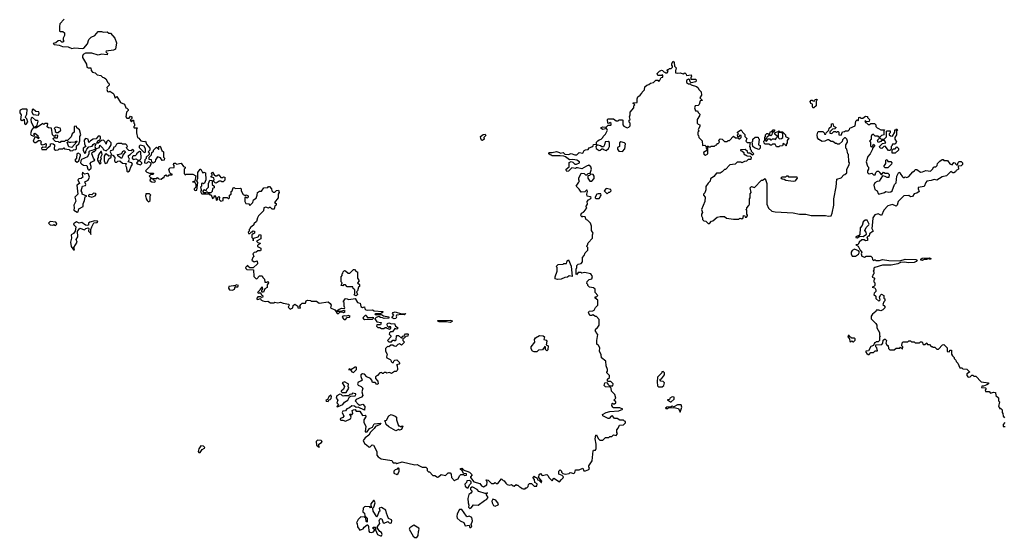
# Model space of a CAD drawing. Extents: x 2219101 to 2444320, y 201258 to 358766.
# Tile 107 of 256: x 2295528 to 2306434, y 270873 to 276610. Entities that reach past the tile are written whole.
import ezdxf

# ---------------------------------------------------------------- set-up
doc = ezdxf.new("R2010")
doc.units = 0

msp = doc.modelspace()

# ---------------------------------------------------------------- linework, layer by layer
at = {"layer": '0CON10XD'}
for points in [[(2296020, 276615), (2295972, 276565), (2295968, 276535), (2295970, 276485), (2295975, 276480), (2296005, 276480), (2296022, 276465), (2296022, 276435), (2296008, 276405), (2296010, 276385), (2296020, 276375), (2296005, 276360), (2295995, 276360), (2295975, 276380), (2295953, 276377), (2295927, 276353), (2295900, 276345), (2295910, 276335), (2295965, 276328), (2296003, 276313), (2296065, 276309), (2296105, 276292), (2296135, 276298), (2296225, 276290), (2296238, 276295), (2296278, 276342), (2296295, 276390), (2296320, 276415), (2296360, 276435), (2296395, 276480), (2296435, 276480), (2296455, 276472), (2296497, 276477), (2296515, 276460), (2296535, 276460), (2296580, 276405), (2296600, 276355), (2296588, 276285), (2296568, 276272), (2296485, 276260), (2296480, 276255), (2296500, 276235), (2296495, 276221), (2296435, 276227), (2296395, 276219), (2296325, 276238), (2296275, 276241), (2296255, 276240), (2296232, 276225), (2296223, 276205), (2296225, 276190), (2296267, 276117), (2296270, 276085), (2296287, 276077), (2296317, 276077), (2296318, 276048), (2296335, 276030), (2296365, 276020), (2296385, 276000), (2296425, 275992), (2296445, 275972), (2296467, 275967), (2296482, 275955), (2296502, 275915), (2296516, 275906), (2296520, 275895), (2296520, 275885), (2296493, 275857), (2296498, 275845), (2296492, 275835), (2296500, 275815), (2296515, 275810), (2296527, 275817), (2296560, 275795), (2296570, 275785), (2296585, 275740), (2296605, 275760), (2296643, 275693), (2296690, 275675), (2296702, 275632), (2296715, 275630), (2296730, 275615), (2296730, 275605), (2296710, 275585), (2296702, 275535), (2296715, 275520), (2296725, 275518), (2296740, 275520), (2296755, 275540), (2296770, 275535), (2296770, 275515), (2296750, 275495), (2296765, 275480), (2296782, 275498), (2296788, 275498), (2296793, 275463), (2296800, 275455), (2296800, 275435), (2296790, 275425), (2296790, 275415), (2296795, 275410), (2296830, 275410), (2296820, 275395), (2296820, 275355), (2296833, 275303), (2296846, 275296), (2296868, 275268), (2296905, 275260), (2296920, 275265), (2296932, 275232), (2296970, 275185), (2296970, 275165), (2296950, 275145), (2296960, 275135), (2296960, 275115), (2296930, 275085), (2296928, 275072), (2296912, 275058), (2296910, 275025), (2296935, 275020), (2296955, 275040), (2296980, 275025), (2296980, 275005), (2296965, 274980), (2296920, 274935), (2296935, 274920), (2296965, 274908), (2297005, 274910), (2297010, 274905), (2297007, 274893), (2296975, 274890), (2296960, 274875), (2296975, 274860), (2296990, 274855), (2296970, 274835), (2296974, 274824), (2296993, 274813), (2297025, 274810), (2297030, 274825), (2297012, 274832), (2297000, 274845), (2297005, 274850), (2297045, 274850), (2297055, 274860), (2297068, 274848), (2297095, 274842), (2297115, 274860), (2297128, 274862), (2297132, 274878), (2297145, 274890), (2297155, 274880), (2297175, 274880), (2297185, 274890), (2297218, 274892), (2297218, 274898), (2297205, 274900), (2297192, 274912), (2297180, 274955), (2297195, 274970), (2297238, 274972), (2297240, 274995), (2297230, 275005), (2297235, 275020), (2297255, 275020), (2297265, 275010), (2297315, 275020), (2297342, 274982), (2297360, 274975), (2297360, 274965), (2297350, 274955), (2297350, 274905), (2297362, 274892), (2297375, 274900), (2297445, 274900), (2297478, 274878), (2297468, 274822), (2297440, 274815), (2297468, 274808), (2297480, 274785), (2297480, 274755), (2297460, 274735), (2297460, 274725), (2297475, 274718), (2297489, 274721), (2297500, 274805), (2297490, 274825), (2297500, 274855), (2297500, 274915), (2297525, 274952), (2297535, 274952), (2297555, 274910), (2297569, 274921), (2297584, 274914), (2297591, 274835), (2297575, 274797), (2297565, 274792), (2297555, 274800), (2297543, 274795), (2297540, 274765), (2297532, 274755), (2297540, 274715), (2297532, 274705), (2297540, 274685), (2297545, 274680), (2297625, 274680), (2297635, 274670), (2297648, 274668), (2297665, 274630), (2297680, 274645), (2297685, 274660), (2297700, 274645), (2297705, 274610), (2297718, 274612), (2297720, 274635), (2297735, 274650), (2297740, 274645), (2297738, 274618), (2297755, 274600), (2297780, 274605), (2297780, 274635), (2297785, 274640), (2297825, 274640), (2297835, 274630), (2297845, 274630), (2297850, 274635), (2297850, 274665), (2297870, 274675), (2297870, 274705), (2297880, 274715), (2297892, 274748), (2297905, 274750), (2297915, 274740), (2297972, 274742), (2297980, 274735), (2297982, 274712), (2298004, 274674), (2298025, 274660), (2298035, 274668), (2298057, 274657), (2298057, 274643), (2298047, 274633), (2298035, 274640), (2298022, 274638), (2298020, 274595), (2298032, 274572), (2298065, 274570), (2298075, 274550), (2298110, 274585), (2298118, 274615), (2298146, 274634), (2298158, 274665), (2298160, 274695), (2298185, 274710), (2298205, 274710), (2298233, 274747), (2298275, 274750), (2298285, 274760), (2298295, 274760), (2298317, 274737), (2298320, 274715), (2298335, 274700), (2298355, 274700), (2298373, 274717), (2298395, 274720), (2298402, 274695), (2298392, 274675), (2298390, 274635), (2298350, 274585), (2298370, 274575), (2298370, 274555), (2298352, 274548), (2298348, 274512), (2298325, 274510), (2298305, 274530), (2298295, 274530), (2298285, 274520), (2298255, 274533), (2298232, 274525), (2298227, 274493), (2298172, 274435), (2298160, 274415), (2298150, 274375), (2298122, 274348), (2298120, 274335), (2298080, 274305), (2298080, 274295), (2298070, 274285), (2298070, 274265), (2298060, 274255)], [(2301530, 271515), (2301548, 271532), (2301550, 271545), (2301538, 271558), (2301500, 271575), (2301500, 271605), (2301515, 271620), (2301528, 271608), (2301530, 271595), (2301542, 271582), (2301575, 271572), (2301615, 271580), (2301625, 271590), (2301665, 271580), (2301677, 271593), (2301685, 271620), (2301725, 271622), (2301765, 271638), (2301775, 271610), (2301795, 271610), (2301830, 271625), (2301838, 271635), (2301830, 271655), (2301832, 271665), (2301869, 271721), (2301878, 271832), (2301885, 271840), (2301905, 271840), (2301913, 271857), (2301913, 271905), (2301901, 271965), (2301910, 272005), (2301915, 272010), (2301935, 271970), (2301955, 271950), (2301985, 271950), (2302015, 271980), (2302055, 271980), (2302065, 271990), (2302085, 271990), (2302105, 272010), (2302135, 272000), (2302148, 272025), (2302140, 272035), (2302140, 272065), (2302158, 272082), (2302172, 272118), (2302215, 272120), (2302238, 272142), (2302238, 272158), (2302225, 272160), (2302215, 272170), (2302175, 272170), (2302145, 272190), (2302115, 272190), (2302095, 272218), (2302080, 272215), (2302058, 272192), (2302045, 272190), (2301985, 272220), (2301984, 272236), (2302025, 272257), (2302065, 272269), (2302165, 272274), (2302208, 272295), (2302175, 272309), (2302105, 272310), (2302098, 272315), (2302088, 272335), (2302090, 272355), (2302095, 272360), (2302102, 272352), (2302115, 272352), (2302130, 272365), (2302130, 272375), (2302110, 272395), (2302130, 272415), (2302120, 272455), (2302082, 272492), (2302080, 272525), (2302068, 272538), (2302015, 272540), (2302000, 272555), (2302010, 272585), (2302035, 272590), (2302042, 272572), (2302062, 272552), (2302098, 272552), (2302100, 272575), (2302075, 272600), (2302045, 272600), (2302040, 272605), (2302040, 272625), (2302060, 272645), (2302060, 272665), (2302030, 272695), (2302030, 272705), (2302040, 272715), (2302040, 272735), (2302022, 272775), (2302020, 272825), (2301973, 272863), (2301968, 272895), (2301950, 272935), (2301952, 272975), (2301939, 272999), (2301920, 273015), (2301920, 273055), (2301932, 273122), (2301912, 273142), (2301910, 273155), (2301900, 273165), (2301910, 273175), (2301910, 273185), (2301925, 273190), (2301947, 273223), (2301947, 273287), (2301915, 273320), (2301905, 273320), (2301875, 273340), (2301865, 273330), (2301842, 273332), (2301828, 273365), (2301835, 273380), (2301875, 273382), (2301889, 273391), (2301905, 273420), (2301930, 273445), (2301932, 273502), (2301900, 273525), (2301902, 273538), (2301915, 273540), (2301930, 273555), (2301900, 273585), (2301900, 273625), (2301885, 273640), (2301840, 273645), (2301820, 273665), (2301820, 273675), (2301810, 273685), (2301812, 273708), (2301835, 273730), (2301865, 273740), (2301872, 273765), (2301852, 273792), (2301785, 273808), (2301755, 273800), (2301745, 273810), (2301715, 273810), (2301695, 273782), (2301690, 273795), (2301691, 273845), (2301700, 273865), (2301700, 273885), (2301715, 273900), (2301745, 273910), (2301760, 273925), (2301760, 273975), (2301780, 273995), (2301792, 274028), (2301820, 274055), (2301820, 274085), (2301810, 274095), (2301810, 274105), (2301818, 274112), (2301823, 274137), (2301872, 274188), (2301872, 274225), (2301880, 274245), (2301862, 274275), (2301862, 274322), (2301850, 274355), (2301818, 274388), (2301802, 274392), (2301790, 274425), (2301765, 274430), (2301755, 274420), (2301742, 274445), (2301750, 274465), (2301773, 274477), (2301800, 274505), (2301800, 274515), (2301810, 274525), (2301800, 274535), (2301818, 274565), (2301812, 274595), (2301828, 274615), (2301855, 274630), (2301858, 274638), (2301847, 274647), (2301813, 274653), (2301808, 274675), (2301817, 274705), (2301815, 274720), (2301805, 274720), (2301787, 274703), (2301745, 274700), (2301723, 274733), (2301690, 274765), (2301722, 274808), (2301728, 274825), (2301720, 274835), (2301720, 274855), (2301745, 274910), (2301780, 274905), (2301795, 274890), (2301808, 274892), (2301823, 274907), (2301845, 274908), (2301860, 274955), (2301855, 274980), (2301833, 274997), (2301805, 274988), (2301755, 274958), (2301705, 274970), (2301695, 274970), (2301685, 274960), (2301645, 274970), (2301605, 274932), (2301588, 274928), (2301581, 274941), (2301581, 274955), (2301612, 274978), (2301612, 275028), (2301637, 275037), (2301655, 275030), (2301675, 275010), (2301695, 275008), (2301728, 275025), (2301728, 275035), (2301697, 275053), (2301655, 275060), (2301618, 275058), (2301575, 275092), (2301555, 275098), (2301515, 275103), (2301425, 275100), (2301415, 275110), (2301402, 275112), (2301390, 275125), (2301390, 275135), (2301395, 275140), (2301425, 275138), (2301475, 275148), (2301505, 275140), (2301515, 275130), (2301547, 275137), (2301565, 275120), (2301605, 275117), (2301635, 275127), (2301675, 275112), (2301697, 275113), (2301725, 275140), (2301765, 275130), (2301780, 275160), (2301795, 275168), (2301825, 275170), (2301835, 275190), (2301865, 275200), (2301878, 275212), (2301882, 275228), (2301918, 275232), (2301918, 275252), (2301931, 275269), (2301945, 275280), (2301970, 275285), (2301987, 275303), (2301990, 275315), (2302018, 275342), (2302038, 275385), (2302025, 275410), (2302015, 275400), (2301985, 275392), (2301970, 275405), (2301970, 275415), (2301987, 275423), (2302025, 275420), (2302045, 275440), (2302075, 275440), (2302080, 275445), (2302078, 275458), (2302065, 275470), (2302055, 275460), (2302042, 275462), (2302040, 275505), (2302045, 275510), (2302105, 275510), (2302135, 275490), (2302155, 275490), (2302168, 275502), (2302202, 275502), (2302210, 275495), (2302207, 275445), (2302221, 275431), (2302255, 275412), (2302275, 275420), (2302290, 275435), (2302290, 275465), (2302280, 275475), (2302280, 275495), (2302290, 275505), (2302282, 275535), (2302290, 275555), (2302290, 275585), (2302330, 275635), (2302330, 275655), (2302340, 275665), (2302322, 275682), (2302322, 275688), (2302368, 275692), (2302368, 275735), (2302373, 275757), (2302400, 275775), (2302420, 275795), (2302422, 275808), (2302448, 275832), (2302452, 275865), (2302474, 275886), (2302497, 275893), (2302515, 275908), (2302547, 275913), (2302575, 275940), (2302595, 275940), (2302605, 275930), (2302616, 275934), (2302632, 275968), (2302650, 275975), (2302650, 275995), (2302645, 276000), (2302635, 275990), (2302595, 275990), (2302590, 276015), (2302615, 276040), (2302635, 276050), (2302648, 276048), (2302662, 276032), (2302675, 276030), (2302685, 276020), (2302698, 276022), (2302710, 276035), (2302700, 276045), (2302702, 276058), (2302715, 276060), (2302725, 276070), (2302745, 276070), (2302760, 276085), (2302760, 276095), (2302750, 276105), (2302750, 276125), (2302765, 276150), (2302777, 276137), (2302780, 276095), (2302800, 276075), (2302790, 276045), (2302792, 276022), (2302815, 276018), (2302845, 276022), (2302875, 276012), (2302895, 276020), (2302910, 276005), (2302915, 275990), (2302965, 276000), (2302970, 275985), (2302960, 275965), (2302962, 275952), (2303015, 275950), (2303020, 275945), (2303018, 275922), (2302965, 275910), (2302953, 275923), (2302948, 275948), (2302935, 275952), (2302913, 275937), (2302912, 275915), (2302935, 275898), (2302955, 275900), (2302965, 275890), (2303025, 275870), (2303038, 275858), (2303052, 275832), (2303075, 275810), (2303080, 275775), (2303060, 275745), (2303090, 275715), (2303065, 275710), (2303055, 275670), (2303042, 275658), (2303010, 275655), (2303002, 275635), (2303012, 275602), (2303035, 275600), (2303042, 275582), (2303060, 275565), (2303057, 275543), (2303030, 275505), (2303030, 275465), (2303042, 275452), (2303060, 275445), (2303060, 275425), (2303042, 275395), (2303050, 275375), (2303040, 275365), (2303040, 275335), (2303047, 275327), (2303050, 275305), (2303087, 275267), (2303090, 275215), (2303115, 275220), (2303128, 275208), (2303130, 275185), (2303140, 275175), (2303138, 275162), (2303103, 275137), (2303105, 275120), (2303125, 275110), (2303150, 275125), (2303150, 275195), (2303142, 275208), (2303155, 275210), (2303165, 275200), (2303175, 275200), (2303185, 275210), (2303225, 275210), (2303235, 275220), (2303248, 275222), (2303252, 275238), (2303265, 275240), (2303278, 275252), (2303270, 275275), (2303285, 275290), (2303308, 275288), (2303335, 275260), (2303365, 275260), (2303375, 275270), (2303388, 275272), (2303435, 275318), (2303455, 275300), (2303485, 275300), (2303495, 275290), (2303505, 275290), (2303520, 275305), (2303520, 275325), (2303505, 275330), (2303488, 275312), (2303482, 275312), (2303480, 275335), (2303490, 275345), (2303480, 275355), (2303480, 275365), (2303515, 275390), (2303528, 275378), (2303532, 275362), (2303558, 275338), (2303560, 275315), (2303580, 275295), (2303570, 275265), (2303585, 275250), (2303618, 275248), (2303610, 275205), (2303620, 275195), (2303620, 275175), (2303630, 275165), (2303630, 275155), (2303660, 275125), (2303645, 275110), (2303615, 275130), (2303592, 275132), (2303588, 275148), (2303565, 275170), (2303512, 275168), (2303512, 275162), (2303528, 275158), (2303548, 275138), (2303550, 275125), (2303562, 275112), (2303575, 275110), (2303585, 275100), (2303618, 275098), (2303630, 275085), (2303625, 275060), (2303595, 275060), (2303578, 275042), (2303555, 275040), (2303527, 275023), (2303515, 275030), (2303475, 275030), (2303452, 275008), (2303395, 275000), (2303345, 274950), (2303335, 274950), (2303310, 274925), (2303285, 274910), (2303245, 274908), (2303215, 274872)], [(2304315, 275630), (2304308, 275645), (2304310, 275675), (2304292, 275682), (2304282, 275705), (2304295, 275720), (2304305, 275720), (2304315, 275710), (2304335, 275710), (2304340, 275725), (2304355, 275730), (2304360, 275725), (2304350, 275705), (2304350, 275655), (2304325, 275632), (2304315, 275630)], [(2295595, 275450), (2295618, 275475), (2295605, 275510), (2295590, 275525), (2295590, 275535), (2295608, 275565), (2295610, 275615), (2295605, 275620), (2295555, 275618), (2295534, 275606), (2295528, 275595), (2295528, 275578), (2295542, 275555), (2295538, 275505), (2295555, 275492), (2295578, 275508), (2295580, 275455), (2295595, 275450)], [(2295735, 275552), (2295742, 275575), (2295739, 275589), (2295705, 275592), (2295675, 275617), (2295665, 275610), (2295662, 275585), (2295675, 275560), (2295735, 275552)], [(2296088, 275158), (2296115, 275160), (2296123, 275167), (2296145, 275170), (2296155, 275180), (2296158, 275212), (2296182, 275235), (2296192, 275268), (2296193, 275315), (2296203, 275335), (2296191, 275391), (2296162, 275412), (2296155, 275430), (2296130, 275425), (2296130, 275365), (2296110, 275345), (2296098, 275312), (2296058, 275272), (2296035, 275270), (2296025, 275260), (2295985, 275260), (2295975, 275250), (2295965, 275250), (2295957, 275257), (2295925, 275260), (2295902, 275282), (2295900, 275295), (2295915, 275310), (2295925, 275300), (2295945, 275300), (2295950, 275325), (2295925, 275330), (2295915, 275320), (2295905, 275320), (2295892, 275335), (2295878, 275408), (2295845, 275410), (2295832, 275422), (2295840, 275455), (2295835, 275460), (2295805, 275460), (2295795, 275450), (2295785, 275460), (2295715, 275412), (2295698, 275408), (2295690, 275415), (2295720, 275440), (2295732, 275485), (2295725, 275492), (2295705, 275492), (2295665, 275530), (2295655, 275520), (2295650, 275505), (2295653, 275475), (2295680, 275425), (2295680, 275415), (2295658, 275385), (2295648, 275345), (2295655, 275332), (2295685, 275320), (2295690, 275325), (2295683, 275347), (2295695, 275352), (2295730, 275325), (2295730, 275315), (2295740, 275305), (2295735, 275290), (2295715, 275310), (2295695, 275310), (2295678, 275265), (2295695, 275250), (2295705, 275250), (2295735, 275270), (2295755, 275270), (2295770, 275255), (2295762, 275248), (2295760, 275235), (2295775, 275222), (2295805, 275230), (2295815, 275240), (2295820, 275235), (2295818, 275192), (2295783, 275197), (2295770, 275185), (2295772, 275172), (2295825, 275170), (2295832, 275188), (2295870, 275215), (2295870, 275235), (2295885, 275240), (2295900, 275235), (2295912, 275222), (2295908, 275175), (2295923, 275163), (2295952, 275168), (2295965, 275180), (2296005, 275180), (2296015, 275190), (2296025, 275180), (2296075, 275170), (2296088, 275158)], [(2303215, 274872), (2303180, 274845), (2303175, 274820), (2303152, 274798), (2303128, 274762), (2303128, 274725), (2303115, 274690), (2303100, 274675), (2303100, 274665), (2303120, 274645), (2303118, 274595), (2303080, 274505), (2303090, 274475), (2303078, 274455), (2303078, 274435), (2303090, 274415), (2303090, 274395), (2303105, 274380), (2303128, 274378), (2303155, 274350), (2303168, 274352), (2303192, 274378), (2303205, 274380), (2303255, 274420), (2303285, 274430), (2303335, 274430), (2303355, 274410), (2303435, 274398), (2303495, 274400), (2303505, 274410), (2303527, 274403), (2303540, 274415), (2303545, 274440), (2303558, 274438), (2303562, 274422), (2303578, 274422), (2303590, 274435), (2303590, 274445), (2303580, 274455), (2303580, 274495), (2303570, 274505), (2303580, 274515), (2303580, 274525), (2303605, 274550), (2303610, 274565), (2303610, 274625), (2303618, 274635), (2303618, 274682), (2303630, 274695), (2303620, 274745), (2303635, 274760), (2303665, 274750), (2303745, 274830), (2303755, 274830), (2303785, 274850), (2303802, 274795), (2303802, 274565), (2303823, 274523), (2303860, 274490), (2303895, 274480), (2304095, 274469), (2304164, 274454), (2304235, 274454), (2304295, 274442), (2304455, 274441), (2304486, 274434), (2304515, 274438), (2304528, 274465), (2304544, 274555), (2304544, 274626), (2304573, 274757), (2304578, 274842), (2304625, 274858), (2304655, 274890), (2304667, 274893), (2304688, 274912), (2304690, 274955), (2304717, 275003), (2304718, 275025), (2304710, 275035), (2304708, 275115), (2304700, 275125), (2304690, 275175), (2304680, 275185), (2304680, 275225), (2304697, 275253), (2304698, 275265), (2304688, 275288), (2304675, 275300), (2304665, 275300), (2304642, 275278), (2304638, 275262), (2304605, 275230), (2304585, 275230), (2304575, 275240), (2304565, 275240), (2304535, 275260), (2304515, 275260), (2304485, 275280), (2304475, 275280), (2304447, 275263), (2304415, 275262), (2304381, 275281), (2304365, 275300), (2304362, 275335), (2304370, 275365), (2304375, 275370), (2304425, 275370), (2304438, 275358), (2304442, 275342), (2304458, 275342), (2304462, 275358), (2304490, 275385), (2304492, 275408), (2304518, 275432), (2304520, 275455), (2304535, 275460), (2304542, 275432), (2304570, 275415), (2304555, 275400), (2304532, 275398), (2304502, 275368), (2304502, 275352), (2304525, 275350), (2304545, 275370), (2304565, 275370), (2304575, 275360), (2304585, 275370), (2304595, 275370), (2304600, 275365), (2304600, 275335), (2304625, 275330), (2304642, 275368), (2304665, 275370), (2304675, 275380), (2304705, 275380), (2304720, 275395), (2304722, 275408), (2304780, 275435), (2304790, 275485), (2304805, 275500), (2304815, 275490), (2304820, 275495), (2304822, 275528), (2304835, 275530), (2304845, 275520), (2304865, 275520), (2304895, 275540), (2304918, 275538), (2304920, 275525), (2304940, 275505), (2304938, 275482), (2304905, 275480), (2304895, 275490), (2304890, 275485), (2304895, 275470), (2304908, 275468), (2304925, 275450), (2304945, 275450), (2304955, 275460), (2304995, 275460), (2305010, 275445), (2305010, 275425), (2305025, 275410), (2305040, 275405), (2305065, 275390), (2305108, 275388), (2305100, 275375), (2305100, 275335), (2305072, 275328), (2305055, 275310), (2305045, 275310), (2305035, 275320), (2305005, 275320), (2304982, 275342), (2304968, 275335), (2304960, 275315), (2304960, 275285), (2304940, 275265), (2304950, 275255), (2304950, 275215), (2304954, 275204), (2304965, 275200), (2304978, 275212), (2304985, 275230), (2304998, 275215), (2304972, 275188), (2304972, 275175), (2304948, 275125), (2304922, 275095), (2304902, 275035), (2304918, 274988), (2304930, 274975), (2304930, 274955), (2304918, 274935), (2304918, 274915), (2304925, 274908), (2304935, 274902), (2304965, 274908), (2304985, 274892), (2305005, 274890), (2305010, 274915), (2305025, 274930), (2305045, 274930), (2305050, 274915), (2305075, 274890), (2305095, 274920), (2305115, 274910), (2305145, 274910), (2305158, 274895), (2305155, 274860), (2305135, 274860), (2305115, 274872), (2305085, 274880), (2305049, 274821), (2305025, 274818), (2304999, 274801), (2304990, 274775), (2305000, 274730), (2305025, 274713), (2305036, 274685), (2305045, 274678), (2305106, 274694), (2305123, 274707), (2305155, 274700), (2305175, 274703), (2305192, 274715), (2305218, 274782), (2305236, 274804), (2305244, 274876), (2305265, 274920), (2305278, 274918), (2305280, 274905), (2305305, 274870), (2305315, 274860), (2305325, 274860), (2305335, 274870), (2305355, 274862), (2305375, 274872), (2305420, 274925), (2305440, 274935), (2305445, 274950), (2305465, 274950), (2305505, 274922), (2305527, 274923), (2305565, 274938), (2305615, 274930), (2305640, 274955), (2305652, 274978), (2305675, 274980), (2305690, 274995), (2305693, 275017), (2305718, 275042), (2305745, 275060), (2305755, 275060), (2305765, 275050), (2305805, 275050), (2305831, 275011), (2305855, 275000), (2305875, 275028), (2305890, 275025), (2305892, 275012), (2305905, 275000), (2305915, 275000), (2305922, 275028), (2305935, 275040), (2305955, 275040), (2305970, 275025), (2305970, 275005), (2305955, 274990), (2305922, 274988), (2305928, 274952), (2305900, 274940), (2305892, 274925), (2305875, 274912), (2305863, 274913), (2305843, 274927), (2305795, 274880), (2305745, 274868), (2305687, 274833), (2305655, 274840), (2305625, 274828), (2305575, 274820), (2305563, 274807), (2305545, 274762), (2305481, 274749), (2305478, 274735), (2305490, 274705), (2305465, 274687), (2305435, 274680), (2305415, 274652), (2305395, 274648), (2305375, 274660), (2305322, 274658), (2305259, 274595), (2305246, 274555), (2305235, 274542), (2305195, 274561), (2305145, 274547), (2305100, 274500), (2305075, 274440), (2305035, 274457), (2305001, 274449), (2304979, 274415), (2304972, 274365), (2304967, 274297), (2304980, 274265), (2304942, 274238), (2304938, 274212), (2304925, 274210), (2304912, 274198), (2304920, 274185), (2304918, 274162), (2304895, 274160), (2304882, 274172), (2304855, 274170), (2304827, 274145), (2304815, 274120), (2304790, 274115), (2304815, 274100), (2304822, 274085), (2304836, 274056), (2304857, 274035), (2304850, 274015), (2304855, 273990), (2304885, 273980), (2304905, 273988), (2304955, 273990), (2304970, 273975), (2304972, 273952), (2304985, 273942), (2304995, 273950), (2305005, 273950), (2305015, 273940), (2305053, 273943), (2305085, 273954), (2305155, 273941), (2305275, 273939), (2305335, 273956), (2305454, 273954), (2305470, 273945), (2305458, 273932), (2305435, 273920), (2305375, 273917), (2305325, 273924), (2305285, 273920), (2305255, 273906), (2305180, 273890), (2305085, 273891), (2305000, 273865), (2304990, 273855), (2304987, 273833), (2304980, 273825), (2304990, 273815), (2304990, 273795), (2304980, 273785), (2304970, 273755), (2304988, 273748), (2305000, 273735), (2304990, 273725), (2304990, 273705), (2305000, 273695), (2305000, 273665), (2304988, 273652), (2304970, 273645), (2304998, 273638), (2305012, 273615), (2305012, 273598), (2304992, 273578), (2304990, 273565), (2305010, 273545), (2305012, 273522), (2305045, 273490), (2305060, 273505), (2305050, 273535), (2305060, 273545), (2305062, 273558), (2305075, 273570), (2305100, 273555), (2305100, 273525), (2305110, 273515), (2305110, 273495), (2305100, 273485), (2305090, 273455), (2305110, 273435), (2305110, 273415), (2305090, 273395), (2305065, 273382), (2305045, 273390), (2305015, 273390), (2305010, 273375), (2304974, 273346), (2304960, 273325), (2304960, 273295), (2305010, 273245), (2305020, 273225), (2305020, 273195), (2305050, 273145), (2305050, 273115), (2305060, 273105), (2305050, 273095), (2305050, 273055), (2305035, 273040), (2305015, 273040), (2305005, 273030), (2304995, 273030), (2304985, 273000)], [(2295955, 275360), (2295982, 275385), (2295981, 275401), (2295975, 275408), (2295935, 275418), (2295920, 275415), (2295910, 275405), (2295922, 275392), (2295922, 275372), (2295935, 275360), (2295955, 275360)], [(2303935, 275200), (2303912, 275202), (2303895, 275230), (2303865, 275230), (2303855, 275220), (2303845, 275220), (2303825, 275230), (2303785, 275230), (2303772, 275242), (2303770, 275265), (2303780, 275275), (2303780, 275305), (2303790, 275315), (2303790, 275335), (2303802, 275348), (2303815, 275350), (2303825, 275340), (2303838, 275342), (2303842, 275368), (2303858, 275372), (2303875, 275390), (2303888, 275388), (2303890, 275375), (2303862, 275358), (2303860, 275335), (2303848, 275322), (2303835, 275330), (2303802, 275308), (2303800, 275295), (2303790, 275285), (2303795, 275260), (2303808, 275272), (2303815, 275290), (2303835, 275290), (2303845, 275280), (2303855, 275280), (2303865, 275290), (2303885, 275290), (2303898, 275282), (2303908, 275292), (2303910, 275305), (2303920, 275315), (2303892, 275342), (2303890, 275355), (2303928, 275372), (2303935, 275380), (2303945, 275370), (2303978, 275368), (2304010, 275335), (2304010, 275315), (2304048, 275298), (2304028, 275272), (2304030, 275245), (2304020, 275235), (2304018, 275212), (2304012, 275212), (2304008, 275228), (2303995, 275230), (2303985, 275240), (2303978, 275212), (2303943, 275207), (2303935, 275200)], [(2305165, 275160), (2305152, 275162), (2305115, 275210), (2305100, 275205), (2305077, 275183), (2305060, 275185), (2305050, 275205), (2305083, 275237), (2305120, 275245), (2305105, 275270), (2305075, 275270), (2305065, 275260), (2305035, 275250), (2305030, 275275), (2305055, 275300), (2305065, 275290), (2305102, 275288), (2305128, 275312), (2305130, 275375), (2305135, 275380), (2305168, 275378), (2305170, 275355), (2305160, 275345), (2305160, 275335), (2305173, 275323), (2305195, 275320), (2305220, 275365), (2305222, 275388), (2305235, 275390), (2305245, 275400), (2305250, 275385), (2305240, 275375), (2305240, 275335), (2305220, 275305), (2305220, 275285), (2305238, 275255), (2305225, 275230), (2305195, 275230), (2305190, 275225), (2305190, 275215), (2305180, 275205), (2305180, 275175), (2305165, 275160)], [(2296295, 274942), (2296319, 274965), (2296320, 274985), (2296308, 275015), (2296318, 275032), (2296350, 275045), (2296358, 275055), (2296344, 275074), (2296327, 275125), (2296331, 275139), (2296345, 275150), (2296355, 275150), (2296370, 275165), (2296370, 275180), (2296410, 275195), (2296415, 275220), (2296450, 275185), (2296452, 275172), (2296485, 275158), (2296520, 275185), (2296542, 275225), (2296542, 275245), (2296515, 275270), (2296505, 275270), (2296490, 275255), (2296485, 275230), (2296471, 275261), (2296454, 275274), (2296435, 275273), (2296398, 275242), (2296382, 275242), (2296392, 275268), (2296415, 275280), (2296423, 275295), (2296422, 275315), (2296415, 275320), (2296395, 275320), (2296375, 275290), (2296343, 275287), (2296312, 275268), (2296295, 275250), (2296287, 275287), (2296255, 275292), (2296240, 275275), (2296245, 275230), (2296260, 275205), (2296232, 275185), (2296232, 275165), (2296245, 275132), (2296260, 275135), (2296260, 275155), (2296270, 275175), (2296295, 275200), (2296332, 275208), (2296342, 275228), (2296355, 275240), (2296370, 275235), (2296358, 275205), (2296370, 275180), (2296352, 275168), (2296300, 275155), (2296293, 275147), (2296292, 275125), (2296278, 275092), (2296211, 275059), (2296203, 275047), (2296202, 275025), (2296211, 275011), (2296235, 274997), (2296270, 274995), (2296282, 274955), (2296295, 274942)], [(2300655, 275273), (2300642, 275275), (2300634, 275294), (2300632, 275315), (2300662, 275338), (2300685, 275340), (2300692, 275325), (2300670, 275305), (2300672, 275285), (2300655, 275273)], [(2303715, 275170), (2303665, 275190), (2303650, 275205), (2303640, 275255), (2303647, 275263), (2303650, 275285), (2303675, 275310), (2303708, 275308), (2303710, 275295), (2303720, 275285), (2303710, 275225), (2303730, 275215), (2303730, 275185), (2303715, 275170)], [(2303945, 275290), (2303965, 275292), (2303980, 275305), (2303980, 275345), (2303965, 275360), (2303935, 275360), (2303930, 275355), (2303930, 275305), (2303945, 275290)], [(2296105, 275192), (2296072, 275202), (2296052, 275248), (2296065, 275260), (2296072, 275252), (2296095, 275252), (2296142, 275258), (2296158, 275268), (2296160, 275255), (2296105, 275192)], [(2296725, 274923), (2296743, 274935), (2296763, 274987), (2296778, 275005), (2296770, 275025), (2296730, 275035), (2296742, 275065), (2296732, 275085), (2296733, 275105), (2296753, 275117), (2296790, 275155), (2296790, 275165), (2296775, 275170), (2296762, 275158), (2296735, 275160), (2296713, 275183), (2296710, 275195), (2296720, 275205), (2296715, 275220), (2296702, 275232), (2296665, 275230), (2296655, 275240), (2296613, 275237), (2296601, 275229), (2296585, 275200), (2296572, 275198), (2296560, 275165), (2296532, 275158), (2296530, 275145), (2296542, 275125), (2296542, 275112), (2296558, 275108), (2296582, 275082), (2296577, 275045), (2296585, 275032), (2296605, 275030), (2296615, 275042), (2296637, 275047), (2296665, 275020), (2296708, 275018), (2296700, 274995), (2296712, 274972), (2296713, 274933), (2296725, 274923)], [(2296915, 275140), (2296920, 275145), (2296920, 275175), (2296905, 275210), (2296862, 275218), (2296852, 275208), (2296850, 275195), (2296902, 275142), (2296915, 275140)], [(2297005, 275020), (2296990, 275035), (2296988, 275058), (2296962, 275062), (2296960, 275085), (2296988, 275112), (2296992, 275138), (2297008, 275152), (2297010, 275165), (2297042, 275198), (2297058, 275188), (2297065, 275170), (2297070, 275175), (2297070, 275205), (2297085, 275210), (2297102, 275162), (2297120, 275145), (2297120, 275085), (2297130, 275075), (2297127, 275053), (2297105, 275050), (2297088, 275078), (2297055, 275090), (2297032, 275058), (2297028, 275035), (2297005, 275020)], [(2302025, 275160), (2302048, 275182), (2302062, 275205), (2302059, 275249), (2302045, 275262), (2302012, 275258), (2302007, 275223), (2301995, 275200), (2301975, 275200), (2301962, 275212), (2301935, 275220), (2301922, 275218), (2301910, 275205), (2301912, 275182), (2301945, 275162), (2301957, 275163), (2301975, 275180), (2301985, 275180), (2301995, 275170), (2302025, 275160)], [(2302205, 275150), (2302232, 275178), (2302238, 275235), (2302227, 275247), (2302185, 275258), (2302170, 275245), (2302170, 275205), (2302150, 275195), (2302150, 275175), (2302163, 275153), (2302205, 275150)], [(2305225, 275130), (2305192, 275132), (2305190, 275165), (2305205, 275180), (2305225, 275180), (2305245, 275200), (2305262, 275182), (2305262, 275165), (2305225, 275130)], [(2296165, 275032), (2296182, 275045), (2296200, 275105), (2296200, 275115), (2296175, 275130), (2296160, 275125), (2296158, 275075), (2296140, 275055), (2296144, 275044), (2296165, 275032)], [(2296415, 275010), (2296430, 275025), (2296420, 275045), (2296432, 275065), (2296428, 275085), (2296442, 275115), (2296435, 275150), (2296425, 275150), (2296408, 275125), (2296398, 275105), (2296397, 275083), (2296388, 275072), (2296388, 275055), (2296415, 275010)], [(2296475, 275018), (2296495, 275023), (2296515, 275068), (2296540, 275085), (2296540, 275095), (2296535, 275100), (2296515, 275098), (2296485, 275122), (2296473, 275117), (2296463, 275097), (2296462, 275045), (2296475, 275018)], [(2296655, 275072), (2296615, 275100), (2296612, 275118), (2296648, 275122), (2296660, 275130), (2296675, 275158), (2296687, 275157), (2296698, 275145), (2296672, 275118), (2296667, 275093), (2296655, 275072)], [(2296865, 275000), (2296880, 275015), (2296880, 275025), (2296865, 275040), (2296850, 275045), (2296850, 275055), (2296865, 275060), (2296872, 275075), (2296870, 275145), (2296855, 275150), (2296820, 275125), (2296820, 275115), (2296808, 275102), (2296785, 275100), (2296777, 275093), (2296772, 275075), (2296785, 275062), (2296815, 275068), (2296840, 275055), (2296840, 275045), (2296822, 275022), (2296832, 275012), (2296865, 275000)], [(2305145, 274970), (2305115, 274970), (2305100, 274985), (2305122, 275018), (2305122, 275055), (2305135, 275060), (2305145, 275040), (2305175, 275040), (2305188, 275025), (2305185, 275010), (2305145, 274970)], [(2296165, 274477), (2296175, 274482), (2296183, 274515), (2296229, 274541), (2296231, 274569), (2296247, 274605), (2296253, 274647), (2296270, 274655), (2296220, 274675), (2296220, 274695), (2296210, 274715), (2296222, 274765), (2296256, 274774), (2296260, 274785), (2296248, 274815), (2296285, 274832), (2296300, 274865), (2296290, 274900), (2296277, 274907), (2296245, 274900), (2296225, 274920), (2296220, 274895), (2296226, 274864), (2296210, 274850), (2296182, 274848), (2296173, 274837), (2296190, 274795), (2296160, 274775), (2296170, 274675), (2296138, 274645), (2296148, 274598), (2296128, 274555), (2296132, 274525), (2296128, 274498), (2296165, 274477)], [(2297705, 274800), (2297692, 274802), (2297670, 274825), (2297680, 274835), (2297678, 274858), (2297650, 274865), (2297650, 274875), (2297660, 274885), (2297660, 274895), (2297650, 274905), (2297665, 274920), (2297682, 274892), (2297698, 274878), (2297712, 274878), (2297725, 274890), (2297735, 274890), (2297755, 274862), (2297775, 274860), (2297785, 274870), (2297800, 274865), (2297798, 274832), (2297780, 274815), (2297765, 274812), (2297755, 274822), (2297738, 274822), (2297705, 274800)], [(2301865, 274820), (2301889, 274851), (2301892, 274875), (2301880, 274895), (2301855, 274900), (2301840, 274885), (2301822, 274878), (2301820, 274855), (2301841, 274821), (2301865, 274820)], [(2304095, 274818), (2304015, 274828), (2303995, 274840), (2303973, 274843), (2303960, 274855), (2303975, 274870), (2304015, 274870), (2304025, 274880), (2304035, 274880), (2304045, 274870), (2304135, 274868), (2304138, 274855), (2304115, 274822), (2304095, 274818)], [(2297645, 274690), (2297615, 274690), (2297605, 274700), (2297595, 274700), (2297585, 274690), (2297565, 274690), (2297558, 274705), (2297575, 274730), (2297585, 274720), (2297598, 274722), (2297600, 274735), (2297620, 274755), (2297618, 274795), (2297635, 274830), (2297658, 274828), (2297660, 274785), (2297680, 274765), (2297680, 274745), (2297662, 274738), (2297660, 274705), (2297645, 274690)], [(2302035, 274680), (2302052, 274698), (2302065, 274700), (2302080, 274715), (2302075, 274730), (2302025, 274740), (2302000, 274715), (2302035, 274680)], [(2296325, 274643), (2296365, 274657), (2296373, 274675), (2296368, 274685), (2296345, 274687), (2296325, 274670), (2296305, 274672), (2296290, 274665), (2296290, 274655), (2296325, 274643)], [(2296955, 274592), (2296972, 274608), (2296972, 274658), (2296980, 274665), (2296965, 274680), (2296925, 274680), (2296920, 274655), (2296926, 274646), (2296928, 274625), (2296938, 274605), (2296955, 274592)], [(2301908, 274628), (2301945, 274630), (2301958, 274642), (2301960, 274655), (2301970, 274665), (2301965, 274680), (2301935, 274682), (2301920, 274675), (2301902, 274645), (2301900, 274635), (2301908, 274628)], [(2295925, 274330), (2295938, 274345), (2295937, 274357), (2295927, 274367), (2295865, 274372), (2295848, 274355), (2295865, 274338), (2295895, 274332), (2295905, 274340), (2295925, 274330)], [(2296135, 274060), (2296128, 274085), (2296163, 274145), (2296153, 274173), (2296170, 274205), (2296168, 274265), (2296185, 274290), (2296195, 274300), (2296245, 274280), (2296260, 274295), (2296285, 274302), (2296292, 274295), (2296288, 274265), (2296310, 274245), (2296315, 274230), (2296316, 274285), (2296328, 274315), (2296350, 274360), (2296385, 274363), (2296392, 274375), (2296389, 274379), (2296358, 274382), (2296303, 274367), (2296288, 274355), (2296288, 274332), (2296275, 274328), (2296255, 274333), (2296215, 274362), (2296187, 274357), (2296155, 274370), (2296124, 274346), (2296128, 274335), (2296150, 274315), (2296143, 274267), (2296125, 274241), (2296097, 274225), (2296100, 274190), (2296091, 274145), (2296096, 274096), (2296125, 274060), (2296135, 274060)], [(2304805, 274192), (2304835, 274210), (2304872, 274208), (2304908, 274232), (2304904, 274255), (2304890, 274275), (2304904, 274306), (2304934, 274335), (2304936, 274345), (2304915, 274388), (2304893, 274387), (2304871, 274369), (2304861, 274329), (2304836, 274304), (2304832, 274225), (2304815, 274210), (2304805, 274212), (2304790, 274205), (2304790, 274195), (2304805, 274192)], [(2298060, 274255), (2298062, 274242), (2298075, 274240), (2298095, 274260), (2298105, 274260), (2298115, 274270), (2298130, 274265), (2298130, 274245), (2298112, 274238), (2298100, 274225), (2298100, 274195), (2298110, 274185), (2298115, 274160), (2298122, 274188), (2298168, 274202), (2298185, 274230), (2298200, 274225), (2298198, 274182), (2298150, 274155), (2298165, 274140), (2298190, 274135), (2298188, 274122), (2298172, 274118), (2298162, 274108), (2298160, 274095), (2298198, 274078), (2298200, 274055), (2298195, 274050), (2298165, 274050), (2298148, 274032), (2298125, 274030), (2298110, 274015), (2298120, 273985), (2298110, 273975), (2298100, 273945), (2298125, 273928), (2298158, 273938), (2298160, 273905), (2298115, 273860), (2298075, 273860), (2298060, 273875), (2298055, 273890), (2298030, 273865), (2298033, 273853), (2298045, 273840), (2298118, 273838), (2298120, 273765), (2298142, 273742), (2298155, 273740), (2298185, 273770), (2298215, 273770), (2298222, 273752), (2298238, 273735), (2298242, 273702), (2298265, 273700), (2298278, 273708), (2298282, 273695), (2298268, 273672), (2298267, 273643), (2298242, 273628), (2298228, 273592), (2298215, 273590), (2298210, 273595), (2298210, 273615), (2298220, 273625), (2298215, 273650), (2298190, 273625), (2298188, 273612), (2298160, 273585), (2298175, 273580), (2298188, 273588), (2298198, 273578), (2298202, 273562), (2298218, 273558), (2298220, 273535), (2298205, 273530), (2298195, 273540), (2298165, 273540), (2298150, 273515), (2298165, 273510), (2298195, 273520), (2298200, 273505), (2298220, 273495), (2298245, 273488), (2298275, 273490), (2298304, 273474), (2298345, 273472), (2298355, 273478), (2298385, 273472), (2298415, 273478), (2298445, 273467), (2298507, 273457), (2298512, 273445), (2298503, 273423), (2298525, 273402), (2298552, 273415), (2298556, 273444), (2298575, 273458), (2298607, 273437), (2298610, 273415), (2298638, 273412), (2298630, 273435), (2298640, 273455), (2298655, 273470), (2298695, 273470), (2298702, 273495), (2298715, 273502), (2298747, 273497), (2298755, 273490), (2298815, 273492), (2298845, 273470), (2298945, 273482), (2298966, 273466), (2298978, 273445), (2298972, 273415), (2299020, 273395), (2299041, 273361), (2299055, 273352), (2299078, 273372), (2299095, 273372), (2299115, 273364), (2299132, 273375), (2299118, 273388), (2299085, 273378), (2299048, 273378), (2299040, 273385), (2299065, 273402), (2299095, 273412), (2299125, 273410), (2299130, 273415), (2299122, 273435), (2299120, 273475), (2299110, 273485), (2299132, 273518), (2299145, 273520), (2299175, 273508), (2299245, 273520), (2299270, 273475), (2299298, 273468), (2299305, 273430), (2299325, 273420), (2299348, 273428), (2299350, 273405), (2299360, 273395), (2299385, 273390), (2299435, 273393), (2299455, 273383), (2299545, 273378), (2299550, 273375), (2299548, 273362), (2299535, 273360), (2299525, 273350), (2299468, 273352), (2299462, 273348), (2299465, 273342), (2299475, 273338), (2299535, 273342), (2299558, 273328), (2299616, 273316), (2299616, 273304), (2299565, 273297), (2299547, 273307), (2299525, 273308), (2299505, 273320), (2299475, 273310), (2299460, 273295), (2299482, 273262), (2299530, 273255), (2299525, 273230), (2299485, 273230), (2299480, 273215), (2299495, 273200), (2299515, 273200), (2299535, 273188), (2299562, 273188), (2299575, 273200), (2299585, 273200), (2299595, 273190), (2299625, 273180), (2299638, 273192), (2299640, 273205), (2299625, 273210), (2299615, 273200), (2299602, 273212), (2299598, 273235), (2299602, 273245), (2299615, 273252), (2299645, 273240), (2299680, 273245), (2299692, 273212), (2299720, 273195), (2299705, 273180), (2299682, 273188), (2299658, 273152), (2299635, 273150), (2299622, 273138), (2299620, 273125), (2299638, 273108), (2299640, 273095), (2299600, 273055), (2299615, 273040), (2299645, 273040), (2299662, 273058), (2299675, 273060), (2299685, 273052), (2299698, 273062), (2299700, 273105), (2299705, 273110), (2299725, 273110), (2299755, 273080), (2299772, 273108), (2299788, 273102), (2299790, 273115), (2299802, 273128), (2299825, 273130), (2299830, 273125), (2299826, 273104), (2299805, 273100), (2299788, 273082), (2299772, 273078), (2299770, 273055), (2299790, 273035), (2299758, 273002), (2299735, 273018), (2299715, 273010), (2299695, 272990), (2299675, 272992), (2299662, 273002), (2299638, 273002), (2299617, 272983), (2299603, 272987), (2299580, 272965), (2299580, 272935), (2299597, 272903), (2299590, 272875), (2299594, 272864), (2299630, 272845), (2299640, 272835), (2299642, 272822), (2299655, 272810), (2299668, 272812), (2299670, 272825), (2299682, 272838), (2299705, 272840), (2299738, 272808), (2299728, 272792), (2299700, 272785), (2299708, 272778), (2299712, 272735), (2299708, 272722), (2299697, 272713), (2299678, 272712), (2299645, 272690), (2299625, 272700), (2299595, 272692), (2299585, 272700), (2299565, 272700), (2299555, 272690), (2299545, 272690), (2299535, 272700), (2299515, 272698), (2299492, 272665), (2299468, 272652), (2299468, 272635), (2299496, 272605), (2299497, 272573), (2299485, 272568), (2299465, 272588), (2299435, 272590), (2299428, 272615), (2299412, 272632), (2299372, 272652), (2299345, 272683), (2299325, 272686), (2299308, 272675), (2299308, 272655), (2299322, 272615), (2299307, 272603), (2299277, 272593), (2299268, 272575), (2299275, 272560), (2299310, 272545), (2299330, 272525), (2299318, 272485), (2299328, 272445), (2299314, 272426), (2299255, 272402), (2299242, 272385), (2299275, 272348), (2299295, 272338), (2299328, 272348), (2299350, 272325), (2299348, 272282), (2299276, 272316), (2299253, 272313), (2299235, 272327), (2299205, 272330), (2299181, 272309), (2299151, 272299), (2299135, 272277), (2299105, 272272), (2299100, 272255), (2299118, 272215), (2299105, 272200), (2299081, 272189), (2299078, 272178), (2299085, 272170), (2299105, 272172), (2299135, 272161), (2299192, 272185), (2299200, 272205), (2299183, 272237), (2299195, 272240), (2299205, 272230), (2299218, 272245), (2299212, 272278), (2299225, 272288), (2299245, 272290), (2299255, 272270), (2299295, 272270), (2299324, 272224), (2299355, 272228), (2299367, 272217), (2299338, 272175), (2299338, 272145), (2299360, 272105), (2299355, 272042), (2299375, 272042), (2299402, 272078), (2299437, 272093), (2299455, 272132), (2299528, 272138), (2299520, 272125), (2299467, 272103), (2299455, 272080), (2299412, 272038), (2299396, 272005), (2299354, 271976), (2299333, 271945), (2299345, 271912), (2299370, 271900), (2299395, 271876), (2299406, 271874), (2299433, 271897), (2299445, 271893), (2299482, 271825), (2299482, 271785), (2299498, 271765), (2299533, 271743), (2299650, 271725), (2299665, 271700), (2299695, 271700), (2299705, 271690), (2299765, 271709), (2299905, 271677), (2299935, 271680), (2299943, 271673), (2299985, 271650), (2300025, 271650), (2300040, 271635), (2300040, 271615), (2300055, 271600), (2300068, 271598), (2300105, 271560), (2300125, 271560), (2300155, 271540), (2300168, 271542), (2300195, 271570), (2300245, 271560), (2300275, 271588), (2300295, 271588), (2300308, 271575), (2300310, 271535), (2300345, 271500), (2300355, 271510), (2300385, 271520), (2300400, 271555), (2300415, 271570), (2300445, 271570), (2300455, 271560), (2300478, 271562), (2300478, 271578), (2300442, 271582), (2300430, 271615), (2300410, 271625), (2300410, 271635), (2300425, 271638), (2300440, 271620), (2300510, 271595), (2300540, 271565), (2300520, 271545), (2300520, 271535), (2300557, 271487), (2300625, 271470), (2300644, 271444), (2300665, 271432), (2300702, 271455), (2300704, 271484), (2300695, 271510), (2300716, 271506), (2300755, 271470), (2300775, 271468), (2300795, 271480), (2300805, 271470), (2300825, 271470), (2300865, 271520), (2300882, 271502), (2300895, 271500), (2300912, 271472), (2300928, 271458), (2300955, 271452), (2300975, 271460), (2300993, 271443), (2301005, 271442), (2301025, 271460), (2301035, 271450), (2301045, 271450), (2301062, 271432), (2301075, 271430), (2301093, 271413), (2301105, 271410), (2301125, 271410), (2301135, 271420), (2301145, 271420), (2301160, 271435), (2301162, 271458), (2301175, 271470), (2301198, 271468), (2301225, 271440), (2301255, 271440), (2301260, 271465), (2301232, 271482), (2301230, 271515), (2301210, 271535), (2301225, 271550), (2301235, 271540), (2301248, 271538), (2301260, 271525), (2301262, 271512), (2301278, 271508), (2301302, 271482), (2301308, 271482), (2301310, 271495), (2301270, 271545), (2301280, 271555), (2301282, 271568), (2301295, 271580), (2301315, 271560), (2301365, 271570), (2301380, 271555), (2301387, 271537), (2301425, 271500), (2301445, 271530), (2301505, 271490), (2301530, 271515)], [(2304749, 273989), (2304785, 273990), (2304820, 274010), (2304830, 274035), (2304818, 274048), (2304775, 274068), (2304747, 274053), (2304738, 274035), (2304736, 274015), (2304749, 273989)], [(2305525, 273942), (2305510, 273945), (2305508, 273955), (2305525, 273969), (2305605, 273970), (2305620, 273965), (2305616, 273954), (2305585, 273960), (2305576, 273954), (2305545, 273952), (2305525, 273942)], [(2301485, 273729), (2301458, 273738), (2301458, 273762), (2301482, 273825), (2301480, 273865), (2301470, 273875), (2301493, 273897), (2301548, 273902), (2301555, 273910), (2301585, 273910), (2301593, 273937), (2301605, 273948), (2301635, 273880), (2301648, 273765), (2301615, 273770), (2301595, 273756), (2301565, 273754), (2301525, 273734), (2301485, 273729)], [(2299255, 273550), (2299242, 273552), (2299232, 273562), (2299240, 273575), (2299240, 273615), (2299222, 273632), (2299218, 273648), (2299155, 273650), (2299135, 273670), (2299115, 273670), (2299105, 273660), (2299090, 273665), (2299100, 273695), (2299090, 273705), (2299088, 273762), (2299100, 273775), (2299100, 273795), (2299108, 273802), (2299110, 273815), (2299125, 273830), (2299138, 273828), (2299165, 273800), (2299185, 273800), (2299225, 273840), (2299235, 273840), (2299255, 273820), (2299270, 273815), (2299270, 273745), (2299288, 273715), (2299270, 273695), (2299290, 273675), (2299290, 273655), (2299280, 273645), (2299270, 273605), (2299260, 273595), (2299268, 273565), (2299255, 273550)], [(2297885, 273613), (2297906, 273624), (2297915, 273650), (2297945, 273650), (2297950, 273665), (2297925, 273670), (2297915, 273660), (2297895, 273662), (2297845, 273652), (2297840, 273635), (2297850, 273615), (2297885, 273613)], [(2299125, 273286), (2299135, 273289), (2299155, 273308), (2299180, 273315), (2299188, 273325), (2299165, 273332), (2299147, 273323), (2299125, 273329), (2299107, 273323), (2299100, 273315), (2299113, 273295), (2299125, 273286)], [(2299347, 273287), (2299375, 273293), (2299435, 273293), (2299450, 273305), (2299435, 273310), (2299387, 273307), (2299365, 273330), (2299355, 273330), (2299330, 273305), (2299334, 273294), (2299347, 273287)], [(2299675, 273296), (2299652, 273305), (2299652, 273315), (2299672, 273335), (2299658, 273355), (2299664, 273366), (2299685, 273371), (2299755, 273350), (2299800, 273355), (2299798, 273345), (2299785, 273340), (2299755, 273342), (2299700, 273335), (2299698, 273325), (2299703, 273315), (2299695, 273299), (2299675, 273296)], [(2300295, 273254), (2300255, 273261), (2300175, 273261), (2300162, 273265), (2300160, 273275), (2300295, 273279), (2300312, 273275), (2300317, 273265), (2300295, 273254)], [(2301228, 272928), (2301207, 272937), (2301193, 272963), (2301193, 272985), (2301232, 273038), (2301230, 273065), (2301240, 273085), (2301285, 273112), (2301327, 273107), (2301340, 273095), (2301332, 273065), (2301358, 273058), (2301367, 273047), (2301360, 273005), (2301380, 272995), (2301377, 272953), (2301365, 272940), (2301350, 272955), (2301350, 272985), (2301345, 272990), (2301317, 272953), (2301275, 272947), (2301255, 272930), (2301228, 272928)], [(2304765, 273040), (2304782, 273058), (2304780, 273075), (2304775, 273080), (2304745, 273080), (2304735, 273090), (2304722, 273092), (2304715, 273110), (2304705, 273110), (2304700, 273095), (2304720, 273075), (2304722, 273042), (2304735, 273040), (2304745, 273050), (2304755, 273040), (2304765, 273040)], [(2304985, 273000), (2304955, 272990), (2304928, 272942), (2304900, 272935), (2304900, 272925), (2304912, 272912), (2304925, 272900), (2304935, 272900), (2304955, 272920), (2304985, 272920), (2305005, 272940), (2305028, 272942), (2305020, 272975), (2305010, 272985), (2305012, 273008), (2305078, 273012), (2305090, 273025), (2305093, 273057), (2305105, 273070), (2305115, 273070), (2305130, 273055), (2305120, 273025), (2305135, 273000), (2305148, 272998), (2305150, 272965), (2305165, 272950), (2305215, 272950), (2305235, 272970), (2305275, 272970), (2305285, 272980), (2305305, 272960), (2305310, 272985), (2305300, 272995), (2305302, 273028), (2305315, 273040), (2305365, 273040), (2305375, 273050), (2305395, 273050), (2305405, 273040), (2305435, 273040), (2305445, 273030), (2305495, 273030), (2305505, 273040), (2305525, 273040), (2305535, 273010), (2305555, 273010), (2305575, 273030), (2305582, 273012), (2305605, 273010), (2305625, 272990), (2305635, 272990), (2305645, 272980), (2305665, 272980), (2305685, 272960), (2305705, 272960), (2305750, 273005), (2305765, 273010), (2305800, 272975), (2305802, 272932), (2305825, 272930), (2305832, 272948), (2305848, 272948), (2305850, 272905), (2305860, 272885), (2305880, 272865), (2305880, 272855), (2305898, 272838), (2305902, 272822), (2305920, 272805), (2305942, 272752), (2305965, 272750), (2305975, 272740), (2306017, 272737), (2306048, 272708), (2306048, 272702), (2306020, 272685), (2306020, 272665), (2306035, 272650), (2306055, 272652), (2306075, 272670), (2306085, 272670), (2306095, 272660), (2306118, 272658), (2306178, 272598), (2306260, 272585), (2306258, 272575), (2306240, 272565), (2306205, 272550), (2306185, 272550), (2306180, 272535), (2306225, 272530), (2306230, 272525), (2306230, 272515), (2306220, 272505), (2306225, 272490), (2306265, 272490), (2306282, 272472), (2306315, 272482), (2306338, 272478), (2306340, 272445), (2306368, 272418), (2306370, 272385), (2306380, 272375), (2306370, 272325), (2306380, 272315), (2306382, 272302), (2306395, 272300), (2306410, 272285), (2306410, 272255), (2306417, 272247), (2306420, 272215), (2306437, 272197)], [(2299225, 272700), (2299258, 272735), (2299260, 272755), (2299255, 272760), (2299245, 272760), (2299195, 272730), (2299185, 272740), (2299170, 272735), (2299190, 272730), (2299207, 272707), (2299225, 272700)], [(2302605, 272540), (2302645, 272542), (2302662, 272555), (2302670, 272585), (2302655, 272600), (2302630, 272605), (2302620, 272615), (2302620, 272625), (2302635, 272630), (2302670, 272675), (2302670, 272695), (2302655, 272710), (2302642, 272708), (2302640, 272695), (2302593, 272647), (2302588, 272595), (2302592, 272552), (2302605, 272540)], [(2299098, 272478), (2299145, 272480), (2299172, 272525), (2299167, 272545), (2299169, 272569), (2299166, 272576), (2299124, 272596), (2299100, 272585), (2299126, 272544), (2299113, 272517), (2299088, 272495), (2299088, 272488), (2299098, 272478)], [(2298945, 272380), (2298952, 272398), (2298965, 272400), (2298979, 272411), (2298983, 272433), (2298975, 272450), (2298951, 272429), (2298938, 272402), (2298920, 272395), (2298922, 272382), (2298945, 272380)], [(2299045, 272320), (2299055, 272322), (2299106, 272344), (2299127, 272373), (2299162, 272395), (2299180, 272430), (2299192, 272438), (2299245, 272443), (2299252, 272455), (2299250, 272465), (2299215, 272470), (2299205, 272460), (2299185, 272458), (2299168, 272442), (2299125, 272442), (2299115, 272438), (2299102, 272442), (2299088, 272458), (2299075, 272460), (2299040, 272440), (2299032, 272415), (2299050, 272395), (2299040, 272365), (2299060, 272345), (2299040, 272325), (2299045, 272320)], [(2302845, 272260), (2302860, 272315), (2302855, 272340), (2302815, 272342), (2302775, 272320), (2302756, 272326), (2302745, 272320), (2302695, 272317), (2302682, 272305), (2302685, 272300), (2302705, 272300), (2302715, 272310), (2302775, 272312), (2302825, 272300), (2302845, 272260)], [(2302735, 272374), (2302745, 272376), (2302778, 272405), (2302778, 272428), (2302755, 272430), (2302730, 272415), (2302725, 272400), (2302702, 272398), (2302702, 272392), (2302715, 272390), (2302735, 272374)], [(2299695, 272053), (2299615, 272098), (2299588, 272125), (2299580, 272155), (2299570, 272165), (2299589, 272171), (2299615, 272218), (2299644, 272236), (2299687, 272217), (2299700, 272205), (2299702, 272175), (2299725, 272110), (2299735, 272110), (2299745, 272100), (2299755, 272100), (2299765, 272110), (2299770, 272105), (2299755, 272070), (2299735, 272062), (2299723, 272067), (2299695, 272053)], [(2306440, 272145), (2306420, 272125), (2306422, 272102), (2306445, 272100)], [(2298845, 271873), (2298850, 271875), (2298840, 271880), (2298840, 271905), (2298872, 271925), (2298878, 271935), (2298865, 271946), (2298825, 271949), (2298810, 271935), (2298814, 271895), (2298845, 271873)], [(2297525, 271812), (2297550, 271845), (2297575, 271860), (2297577, 271867), (2297565, 271882), (2297535, 271888), (2297510, 271855), (2297503, 271823), (2297513, 271813), (2297525, 271812)], [(2299705, 271570), (2299718, 271582), (2299730, 271605), (2299730, 271635), (2299725, 271640), (2299715, 271640), (2299710, 271630), (2299685, 271620), (2299673, 271607), (2299670, 271585), (2299705, 271570)], [(2300495, 271420), (2300510, 271455), (2300530, 271475), (2300528, 271488), (2300512, 271502), (2300482, 271498), (2300478, 271482), (2300458, 271462), (2300461, 271441), (2300485, 271420), (2300495, 271420)], [(2300515, 271194), (2300530, 271200), (2300555, 271232), (2300605, 271229), (2300675, 271280), (2300699, 271291), (2300718, 271315), (2300700, 271345), (2300700, 271360), (2300708, 271362), (2300708, 271368), (2300700, 271360), (2300685, 271360), (2300615, 271383), (2300595, 271402), (2300545, 271430), (2300535, 271430), (2300522, 271418), (2300520, 271405), (2300540, 271385), (2300526, 271364), (2300503, 271347), (2300490, 271305), (2300494, 271255), (2300502, 271228), (2300497, 271207), (2300515, 271194)], [(2299525, 270889), (2299535, 270890), (2299542, 270905), (2299536, 270926), (2299517, 270937), (2299490, 270975), (2299490, 270995), (2299517, 271025), (2299508, 271055), (2299518, 271075), (2299525, 271082), (2299538, 271078), (2299552, 271035), (2299565, 271030), (2299605, 271050), (2299620, 271035), (2299635, 271030), (2299646, 271035), (2299651, 271055), (2299645, 271068), (2299612, 271082), (2299590, 271140), (2299582, 271175), (2299535, 271203), (2299510, 271195), (2299518, 271165), (2299506, 271154), (2299487, 271103), (2299482, 271102), (2299444, 271164), (2299440, 271195), (2299452, 271208), (2299466, 271255), (2299455, 271280), (2299445, 271282), (2299416, 271245), (2299418, 271218), (2299428, 271202), (2299415, 271200), (2299405, 271210), (2299355, 271216), (2299345, 271212), (2299332, 271195), (2299330, 271155), (2299345, 271140), (2299352, 271112), (2299378, 271085), (2299378, 271042), (2299365, 271050), (2299360, 271085), (2299348, 271098), (2299305, 271100), (2299278, 271072), (2299260, 271035), (2299266, 271026), (2299269, 270989), (2299295, 270953), (2299332, 270968), (2299343, 270987), (2299375, 271010), (2299385, 271010), (2299392, 270995), (2299393, 270943), (2299402, 270932), (2299425, 270927), (2299446, 270934), (2299460, 270955), (2299438, 270975), (2299442, 270985), (2299467, 270987), (2299470, 270955), (2299492, 270905), (2299525, 270889)], [(2300795, 271220), (2300827, 271233), (2300832, 271245), (2300802, 271285), (2300770, 271295), (2300757, 271275), (2300760, 271255), (2300776, 271226), (2300795, 271220)], [(2300525, 270983), (2300537, 270995), (2300528, 271015), (2300542, 271055), (2300534, 271094), (2300505, 271107), (2300485, 271102), (2300475, 271108), (2300425, 271180), (2300400, 271180), (2300374, 271135), (2300368, 271105), (2300374, 271084), (2300408, 271055), (2300448, 271038), (2300462, 271002), (2300507, 271007), (2300514, 270984), (2300525, 270983)], [(2299925, 270873), (2299941, 270895), (2299944, 270936), (2299953, 270965), (2299948, 270975), (2299895, 271008), (2299850, 270980), (2299842, 270965), (2299886, 270886), (2299905, 270873), (2299925, 270873)]]:
    msp.add_lwpolyline(points, dxfattribs=at)

doc.saveas('drawing.dxf')
